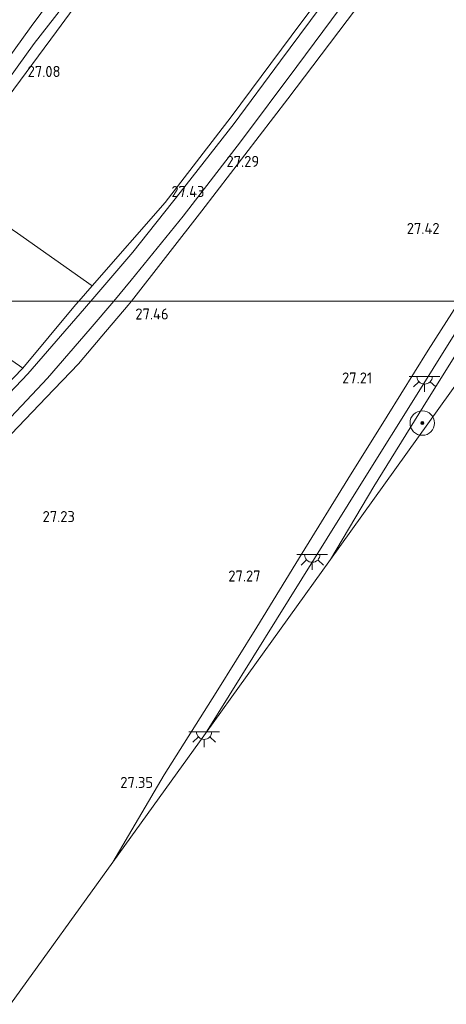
# Model space of a CAD drawing. Header units: metres. Extents: x 185049 to 189876, y 349292 to 352302.
# Tile 138 of 256: x 189315 to 189384, y 349885 to 350046. Entities that reach past the tile are written whole.
import ezdxf
from ezdxf.enums import TextEntityAlignment as Align
from ezdxf.lldxf.tags import DXFTag

# ---------------------------------------------------------------- set-up
doc = ezdxf.new("R2010")
doc.units = ezdxf.units.M
for name, color, linetype, lineweight in [('B-WE-GR-BOOM-S', 90, 'Continuous', 25), ('B-WE-GR-BOUWLAND_AKKERBOUW-GV', 80, 'Continuous', 13), ('B-WE-GR-GRAS-GV', 60, 'Continuous', 13), ('B-WE-GR-SPORTVELD-GV', 60, 'Continuous', 13), ('B-WE-IE-TERREINAFSCHEIDING_DOORGANG-G', 210, 'Continuous', 18), ('B-WE-IE-TERREINAFSCHEIDING_KUNSTMATIG_HEKWERK-G', 20, 'IE-TERREINAFSCHEIDING-KUNSTMATIG', 18), ('B-WE-KG-GRENS_OPNAME-G', 210, 'KG-OPNAME', 18), ('B-WE-KL-ET_LS_OV_LICHTPUNT-S', 190, 'Continuous', 25), ('B-WE-OG-WATER_GREPPEL-G', 160, 'Continuous', 18), ('B-WE-OG-WATER_SLOOT-G', 120, 'Continuous', 18), ('B-WE-VH-VERHARDING_ASFALT-GV', 252, 'Continuous', 18), ('X-XX-AL-HOOGTELABEL-S', 7, 'Continuous', 25)]:
    doc.layers.add(name, color=color, linetype=linetype, lineweight=lineweight)
doc.styles.add('NLCS-ISO-ANNOTATIVE-T18', font='NLCS-ISO.ttf', dxfattribs={"height": 1.8})
doc.styles.get("Standard").update_dxf_attribs({"font": 'arial.ttf'})
doc.linetypes.add('IE-TERREINAFSCHEIDING-KUNSTMATIG', pattern='A,4,[82,NLCS.SHX,S=0.75,R=90,X=0,Y=0],4,-2', length=10)
tags = doc.linetypes.add('KG-OPNAME', pattern='A,5.5,-2,["O",Standard,S=1.8,R=0,X=-0.5,Y=-0.9],-2,5.5,-2,[5,NLCS.SHX,S=0.75,R=0,X=0,Y=0],-2', length=19).pattern_tags.tags
tags[6] = DXFTag(74, 10)

# ---------------------------------------------------------------- blocks, each defined once
blk = doc.blocks.new('SAL-HOOGTELABEL-SO')
at = {"color": 0, "linetype": 'ByBlock', "lineweight": -2, "style": 'NLCS-ISO-ANNOTATIVE-T18'}
blk.add_attdef('HOOGTE', text='', height=1.8, dxfattribs=at).set_placement((2.79, 0), align=Align.RIGHT)
blk = doc.blocks.new('SGR-BOOM_01-SO')
at = {"linetype": 'ByBlock', "lineweight": 18}
h = blk.add_hatch(color=0, dxfattribs=at)
h.dxf.hatch_style = 1
edge = h.paths.add_edge_path()
edge.add_arc((0, 0), 0.25, 0, 360)
at = {"color": 0, "linetype": 'ByBlock', "lineweight": 18}
for radius in [2, 0.25]:
    blk.add_circle((0, 0), radius, dxfattribs=at)
blk = doc.blocks.new('SKL-ET_OV_LICHTPUNT-SO')
at = {"color": 0, "linetype": 'ByBlock', "lineweight": 18}
for points in [[(-1.25, 0), (-2.5, 0)], [(1.25, 0), (2.5, 0)], [(-0.92, -0.85), (-1.83, -1.7)], [(0, -1.25), (0, -2.5)], [(0.92, -0.85), (1.83, -1.7)]]:
    blk.add_lwpolyline(points, dxfattribs=at)
blk.add_lwpolyline([(0, 0), (1.25, 0, -1), (-1.25, 0)], format="xyb", close=True, dxfattribs=at)

msp = doc.modelspace()

# ---------------------------------------------------------------- linework, layer by layer
at = {"layer": 'B-WE-GR-BOUWLAND_AKKERBOUW-GV'}
for points in [[(189368.434, 350056.135, 27.145), (189358.78, 350043.177, 27.183), (189348.975, 350030.038, 27.213), (189338.271, 350016.064, 27.259), (189326.36, 350002.455, 27.377), (189314.199, 350011.078, 27.162), (189303.77, 350018.253, 27.078), (189302.328, 350019.355, 26.934), (189305.521, 350024.051, 26.947), (189312.686, 350033.294, 27.069), (189320.588, 350043.913, 27.052), (189328.282, 350054.455, 27.052)], [(189420.074, 350053.817, 27.204), (189410.227, 350038.422, 27.2), (189402.062, 350025.604, 27.263), (189394.455, 350013.348, 27.343), (189387.647, 350002.364, 27.365), (189386.1464, 350000, 27.339), (189332.7841, 350000, 27.3376), (189344.2142, 350014.6887, 27.2994), (189358.2395, 350032.9207, 27.1594), (189373.3305, 350052.9561, 27.1394)]]:
    msp.add_polyline3d(points, dxfattribs=at)
msp.add_polyline3d([(189329.731, 349908.581, 27.259), (189313.055, 349885.411, 27.095), (189247.1577, 349915.583, 27.2794), (189266.5153, 349933.6565, 27.2794), (189289.3333, 349955.1787, 27.2194), (189300.092, 349965.4586, 27.1994), (189307.9383, 349973.1353, 27.1994), (189313.2157, 349978.3882, 27.2194), (189318.9048, 349984.2919, 27.2194), (189324.1317, 349989.7436, 27.2994), (189327.9541, 349994.2847, 27.2794), (189332.2493, 349999.3128, 27.3394), (189332.7841, 350000, 27.3376), (189386.1464, 350000, 27.339), (189381.074, 349992.009, 27.251), (189374.383, 349981.216, 27.2), (189368.004, 349970.993, 27.187), (189360.569, 349958.915, 27.196), (189353.187, 349946.856, 27.238), (189346.584, 349936.203, 27.31), (189338.089, 349922.786, 27.356)], close=True, dxfattribs=at)
at = {"layer": 'B-WE-GR-GRAS-GV'}
for points in [[(189322.714, 350053.254, 27.289), (189316.441, 350044.723, 27.263), (189309.59, 350035.299, 27.301), (189304.083, 350027.805, 27.31), (189299.408, 350021.477, 27.272), (189298.428, 350022.231, 27.398), (189285.466, 350005.046, 27.407), (189286.869, 350004.004, 27.246), (189283.8271, 350000, 27.2621), (189276.844, 350000, 27.513), (189282.839, 350007.828, 27.483), (189292.003, 350020.442, 27.453), (189301.659, 350033.297, 27.432), (189309.779, 350044.625, 27.39), (189319.593, 350058.381, 27.495)], [(189365.062, 350050, 27.331), (189357.048, 350039.121, 27.343), (189349.481, 350028.947, 27.39), (189340.703, 350017.674, 27.453), (189332.983, 350007.988, 27.453), (189326.1438, 350000, 27.3957), (189324.2057, 350000, 27.3706), (189326.36, 350002.455, 27.377), (189338.271, 350016.064, 27.259), (189348.975, 350030.038, 27.213), (189358.78, 350043.177, 27.183), (189368.434, 350056.135, 27.145)], [(189328.282, 350054.455, 27.052), (189320.588, 350043.913, 27.052), (189312.686, 350033.294, 27.069), (189305.521, 350024.051, 26.947), (189302.328, 350019.355, 26.934), (189301.199, 350020.178, 26.508), (189305.59, 350026.456, 26.454), (189311.326, 350034.253, 26.496), (189316.927, 350041.966, 26.454), (189321.607, 350047.927, 26.441)], [(189321.607, 350047.927, 26.441), (189316.927, 350041.966, 26.454), (189311.326, 350034.253, 26.496), (189305.59, 350026.456, 26.454), (189301.199, 350020.178, 26.508), (189299.408, 350021.477, 27.272), (189304.083, 350027.805, 27.31), (189309.59, 350035.299, 27.301), (189316.441, 350044.723, 27.263), (189322.714, 350053.254, 27.289)], [(189373.3305, 350052.9561, 27.1394), (189358.2395, 350032.9207, 27.1594), (189344.2142, 350014.6887, 27.2994), (189332.7841, 350000, 27.3376), (189329.8891, 350000, 27.4519), (189332.739, 350003.38, 27.457), (189341.164, 350013.811, 27.478), (189350.522, 350025.915, 27.394), (189359.713, 350038.198, 27.297), (189368.179, 350049.685, 27.318)], [(189308.87, 349982.64, 27.318), (189315.109, 349989.071, 27.335), (189323.681, 349999.402, 27.369), (189324.2057, 350000, 27.3706), (189326.1438, 350000, 27.3957), (189324.392, 349997.954, 27.381), (189315.897, 349988.111, 27.36), (189305.716, 349977.448, 27.339)], [(189307.3433, 349994.4186, 27.2307), (189315.109, 349989.071, 27.335), (189308.87, 349982.64, 27.318)]]:
    msp.add_polyline3d(points, dxfattribs=at)
for points in [[(189266.5153, 349933.6565, 27.2794), (189247.1577, 349915.583, 27.2794), (189245.095, 349916.427, 27.39), (189254.603, 349925.381, 27.297), (189264.241, 349934.488, 27.314), (189274.667, 349944.339, 27.31), (189286.021, 349954.956, 27.306), (189296.365, 349964.805, 27.327), (189305.033, 349973.19, 27.335), (189312.297, 349980.228, 27.356), (189319.119, 349987.423, 27.386), (189326.056, 349995.454, 27.445), (189329.8891, 350000, 27.4519), (189332.7841, 350000, 27.3376), (189332.2493, 349999.3128, 27.3394), (189327.9541, 349994.2847, 27.2794), (189324.1317, 349989.7436, 27.2994), (189318.9048, 349984.2919, 27.2194), (189313.2157, 349978.3882, 27.2194), (189307.9383, 349973.1353, 27.1994), (189300.092, 349965.4586, 27.1994), (189289.3333, 349955.1787, 27.2194)], [(189344.83, 349929.56, 27.457), (189329.731, 349908.581, 27.259), (189338.089, 349922.786, 27.356), (189346.584, 349936.203, 27.31), (189353.187, 349946.856, 27.238), (189360.569, 349958.915, 27.196), (189368.004, 349970.993, 27.187), (189374.383, 349981.216, 27.2), (189381.074, 349992.009, 27.251), (189386.1464, 350000, 27.339), (189388.7153, 350000, 27.5144), (189385.299, 349994.508, 27.537), (189378.46, 349983.513, 27.512), (189371.463, 349972.314, 27.474), (189364.622, 349961.381, 27.512), (189356.405, 349948.127, 27.5)], [(189395.37, 350000, 27.4912), (189365.165, 349957.901, 27.457), (189372.254, 349969.805, 27.474), (189380.282, 349982.75, 27.483), (189387.2, 349993.889, 27.453), (189391.0104, 350000, 27.4489)]]:
    msp.add_polyline3d(points, close=True, dxfattribs=at)
at = {"layer": 'B-WE-GR-SPORTVELD-GV'}
for points in [[(189324.2057, 350000, 27.3706), (189300.9984, 350000, 27.1221), (189307.2628, 350008.8505, 27.0993), (189302.8823, 350011.9811, 27.0934), (189303.817, 350013.277, 27.251), (189300.898, 350015.379, 27.251), (189303.77, 350018.253, 27.078), (189314.199, 350011.078, 27.162), (189326.36, 350002.455, 27.377)], [(189324.2057, 350000, 27.3706), (189323.681, 349999.402, 27.369), (189315.109, 349989.071, 27.335), (189307.3433, 349994.4186, 27.2307), (189300.2955, 349999.2575, 27.2218), (189299.2663, 350000, 27.2246), (189300.2098, 350000, 27.1285), (189300.7417, 349999.6374, 27.123), (189300.9984, 350000, 27.1221)]]:
    msp.add_polyline3d(points, close=True, dxfattribs=at)
at = {"layer": 'B-WE-IE-TERREINAFSCHEIDING_DOORGANG-G'}
for points in [[(189324.2057, 350000, 27.3706), (189326.36, 350002.455, 27.377)], [(189323.681, 349999.402, 27.369), (189324.2057, 350000, 27.3706)]]:
    msp.add_polyline3d(points, dxfattribs=at)
at = {"layer": 'B-WE-IE-TERREINAFSCHEIDING_KUNSTMATIG_HEKWERK-G'}
for points in [[(189326.36, 350002.455, 27.377), (189314.199, 350011.078, 27.162), (189303.77, 350018.253, 27.078)], [(189323.681, 349999.402, 27.369), (189315.109, 349989.071, 27.335), (189307.3433, 349994.4186, 27.2307), (189300.2955, 349999.2575, 27.2218), (189299.2663, 350000, 27.2246)], [(189251.645, 349930.96, 27.327), (189257.647, 349936.834, 27.289), (189263.532, 349942.446, 27.318), (189269.598, 349946.834, 27.272), (189275.632, 349950.192, 27.318), (189286.99, 349961.159, 27.322), (189294.0589, 349968.0083, 27.262), (189297.55, 349971.391, 27.262), (189300.2, 349973.959, 27.297), (189308.87, 349982.64, 27.318), (189315.109, 349989.071, 27.335)]]:
    msp.add_polyline3d(points, dxfattribs=at)
at = {"layer": 'B-WE-KG-GRENS_OPNAME-G'}
msp.add_polyline3d([(189313.055, 349885.411, 27.095), (189329.731, 349908.581, 27.259), (189344.83, 349929.56, 27.457), (189365.165, 349957.901, 27.457), (189395.37, 350000, 27.4912)], dxfattribs=at)
at = {"layer": 'B-WE-OG-WATER_GREPPEL-G'}
msp.add_polyline3d([(189301.199, 350020.178, 26.508), (189305.59, 350026.456, 26.454), (189311.326, 350034.253, 26.496), (189316.927, 350041.966, 26.454), (189321.607, 350047.927, 26.441), (189327.211, 350055.837, 26.407), (189332.17, 350062.649, 26.373), (189337.198, 350069.455, 26.382), (189342.962, 350077.265, 26.394), (189349.382, 350085.948, 26.411), (189354.871, 350093.365, 26.386), (189363.768, 350105.557, 26.335), (189370.318, 350114.408, 26.424), (189375.081, 350120.703, 26.454), (189379.116, 350125.968, 26.715)], dxfattribs=at)
at = {"layer": 'B-WE-OG-WATER_SLOOT-G'}
for points in [[(189299.408, 350021.477, 27.272), (189304.083, 350027.805, 27.31), (189309.59, 350035.299, 27.301), (189316.441, 350044.723, 27.263), (189322.714, 350053.254, 27.289), (189327.497, 350059.665, 27.297), (189335.427, 350070.621, 27.259), (189341.613, 350079.074, 27.331), (189348.523, 350088.374, 27.343), (189355.897, 350098.429, 27.343), (189362.24, 350106.983, 27.268), (189369.446, 350116.842, 27.31), (189377.144, 350127.148, 27.407), (189378.485, 350127.526, 27.356), (189379.928, 350126.835, 27.234)], [(189379.928, 350126.835, 27.234), (189380.578, 350125.669, 27.192), (189378.457, 350122.202, 27.116), (189372.554, 350114.345, 27.082), (189363.798, 350102.295, 27.074), (189356.705, 350092.658, 27.111), (189349.971, 350083.736, 27.116), (189341.199, 350071.946, 27.082), (189334.957, 350063.336, 27.069), (189328.282, 350054.455, 27.052), (189320.588, 350043.913, 27.052), (189312.686, 350033.294, 27.069), (189305.521, 350024.051, 26.947), (189302.328, 350019.355, 26.934)]]:
    msp.add_polyline3d(points, dxfattribs=at)
at = {"layer": 'B-WE-VH-VERHARDING_ASFALT-GV'}
msp.add_polyline3d([(189368.179, 350049.685, 27.318), (189359.713, 350038.198, 27.297), (189350.522, 350025.915, 27.394), (189341.164, 350013.811, 27.478), (189332.739, 350003.38, 27.457), (189329.8891, 350000, 27.4519), (189326.1438, 350000, 27.3957), (189332.983, 350007.988, 27.453), (189340.703, 350017.674, 27.453), (189349.481, 350028.947, 27.39), (189357.048, 350039.121, 27.343), (189365.062, 350050, 27.331)], dxfattribs=at)
for points in [[(189254.603, 349925.381, 27.297), (189245.095, 349916.427, 27.39), (189242.567, 349917.586, 27.407), (189248.982, 349923.883, 27.352), (189258.971, 349933.482, 27.316), (189271.554, 349944.978, 27.335), (189278.438, 349951.615, 27.327), (189287.113, 349959.751, 27.339), (189295.35, 349967.549, 27.297), (189305.716, 349977.448, 27.339), (189315.897, 349988.111, 27.36), (189324.392, 349997.954, 27.381), (189326.1438, 350000, 27.3957), (189329.8891, 350000, 27.4519), (189326.056, 349995.454, 27.445), (189319.119, 349987.423, 27.386), (189312.297, 349980.228, 27.356), (189305.033, 349973.19, 27.335), (189296.365, 349964.805, 27.327), (189286.021, 349954.956, 27.306), (189274.667, 349944.339, 27.31), (189264.241, 349934.488, 27.314)], [(189365.165, 349957.901, 27.457), (189344.83, 349929.56, 27.457), (189356.405, 349948.127, 27.5), (189364.622, 349961.381, 27.512), (189371.463, 349972.314, 27.474), (189378.46, 349983.513, 27.512), (189385.299, 349994.508, 27.537), (189388.7153, 350000, 27.5144), (189391.0104, 350000, 27.4489), (189387.2, 349993.889, 27.453), (189380.282, 349982.75, 27.483), (189372.254, 349969.805, 27.474)]]:
    msp.add_polyline3d(points, close=True, dxfattribs=at)

# ---------------------------------------------------------------- block references
at = {"layer": 'B-WE-GR-BOOM-S'}
msp.add_blockref('SGR-BOOM_01-SO', (189380.115, 349980.117, 27.491), dxfattribs=at)
at = {"layer": 'B-WE-KL-ET_LS_OV_LICHTPUNT-S'}
for p in [(189380.493, 349987.706, 27.505), (189362.208, 349958.684, 27.613), (189344.597, 349929.819, 27.505)]:
    msp.add_blockref('SKL-ET_OV_LICHTPUNT-SO', p, dxfattribs=at)
at = {"layer": 'X-XX-AL-HOOGTELABEL-S'}
for p, values in [((189318.426, 350036.5, 27.078), {'HOOGTE': '27.08'}), ((189350.765, 350021.849, 27.293), {'HOOGTE': '27.29'}), ((189341.865, 350016.936, 27.428), {'HOOGTE': '27.43'}), ((189380.14, 350010.926, 27.424), {'HOOGTE': '27.42'}), ((189336.024, 349996.99, 27.462), {'HOOGTE': '27.46'}), ((189369.176, 349986.566, 27.213), {'HOOGTE': '27.21'}), ((189320.77, 349963.985, 27.23), {'HOOGTE': '27.23'}), ((189351, 349954.299, 27.268), {'HOOGTE': '27.27'}), ((189333.497, 349920.663, 27.352), {'HOOGTE': '27.35'})]:
    msp.add_blockref('SAL-HOOGTELABEL-SO', p, dxfattribs=at).add_auto_attribs(values)

doc.saveas('drawing.dxf')
